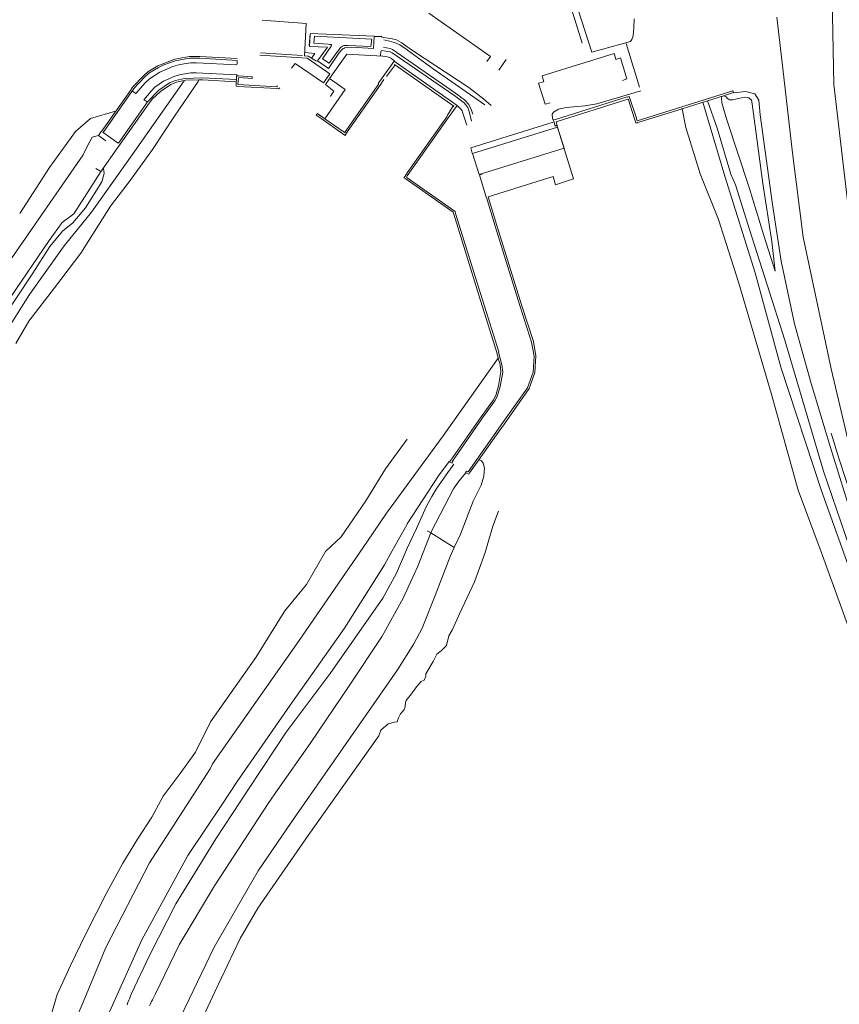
# Model space of a CAD drawing. Header units: metres. Extents: x 66374 to 71914, y 405953 to 412623.
# Tile 7 of 42: x 69795 to 70228, y 408044 to 408564. Entities that reach past the tile are written whole.
import ezdxf

# ---------------------------------------------------------------- set-up
doc = ezdxf.new("R2010")
doc.units = ezdxf.units.M
doc.layers.add('2013-05-24_onderlegger_OVLIJNOBJ', color=252, linetype='Continuous', lineweight=0)

msp = doc.modelspace()

# ---------------------------------------------------------------- linework, layer by layer
at = {"layer": '2013-05-24_onderlegger_OVLIJNOBJ'}
for p, q in [((70078.15, 408607.33), (70097.37, 408546.37)), ((70225.22, 408529.25), (70223.65, 408605.15)), ((70077.26, 408599.39), (70092.32, 408551.17)), ((69946.66, 408561.6), (69923.36, 408563.23)), ((70043.87, 408544.16), (70011.45, 408566.94)), ((70119.61, 408559.26), (70119.84, 408564.03)), ((70195.14, 408564.96), (70198.18, 408537.7)), ((69945.7, 408544.51), (69946.66, 408561.6)), ((70119.18, 408554.98), (70119.61, 408559.26)), ((69948.82, 408555.87), (69948.28, 408549.98)), ((69948.34, 408549.34), (69948.82, 408555.87)), ((69948.75, 408556.29), (69982.61, 408554.78)), ((69950.98, 408554.85), (69950.67, 408551.07)), ((69981.26, 408553.31), (69950.98, 408554.85)), ((69980.82, 408549.31), (69981.26, 408553.31)), ((69982.61, 408554.75), (69982.2, 408548.26)), ((69982.61, 408554.78), (69982.61, 408554.75)), ((69986.51, 408554.62), (69982.61, 408554.75)), ((69986.48, 408554.34), (69991.08, 408553.7)), ((69987.68, 408552.83), (69990.59, 408552.16)), ((69991.08, 408553.7), (69992.99, 408553.3)), ((69992.99, 408553.3), (69993.92, 408553.01)), ((69993.92, 408553.01), (69995.28, 408552.44)), ((69995.28, 408552.44), (69997.15, 408551.33)), ((70117.86, 408552.06), (70118.59, 408553.02)), ((70118.59, 408553.02), (70119.18, 408554.98)), ((69957.91, 408549.12), (69948.34, 408549.34)), ((69950.67, 408551.07), (69958.34, 408550.59)), ((69952.57, 408541.89), (69957.91, 408549.12)), ((69959.78, 408549.6), (69955.25, 408542.88)), ((69958.35, 408550.62), (69959.09, 408550.53)), ((69959.09, 408550.53), (69959.59, 408550.48)), ((69959.59, 408550.48), (69959.85, 408550.43)), ((69960.06, 408550.08), (69959.78, 408549.6)), ((69959.85, 408550.43), (69959.91, 408550.4)), ((69959.91, 408550.4), (69960.02, 408550.31)), ((69960.02, 408550.31), (69960.07, 408550.21)), ((69960.08, 408550.12), (69960.06, 408550.08)), ((69960.07, 408550.21), (69960.08, 408550.12)), ((69963.13, 408546.82), (69963.63, 408547.36)), ((69963.63, 408547.36), (69964.74, 408548.83)), ((69965.1, 408547.3), (69963.92, 408545.86)), ((69964.74, 408548.83), (69965.83, 408549.65)), ((69965.95, 408548.08), (69965.1, 408547.3)), ((69965.83, 408549.65), (69966.47, 408549.86)), ((69966.46, 408548.38), (69965.95, 408548.08)), ((69967.14, 408548.66), (69966.46, 408548.38)), ((69966.47, 408549.86), (69968.79, 408549.98)), ((69968.54, 408548.93), (69967.14, 408548.66)), ((69970.62, 408549.02), (69968.54, 408548.93)), ((69968.79, 408549.98), (69980.82, 408549.31)), ((69982.2, 408548.26), (69970.62, 408549.02)), ((69988.86, 408546.94), (69986.25, 408547.23)), ((69989.06, 408548.67), (69987.5, 408548.86)), ((69990.95, 408548.35), (69989.06, 408548.67)), ((69990.59, 408552.16), (69993.02, 408551.59)), ((69991.87, 408548.05), (69990.95, 408548.35)), ((69992.28, 408547.81), (69991.87, 408548.05)), ((70027.22, 408523.49), (69992.28, 408547.81)), ((69993.02, 408551.59), (69994.22, 408551.2)), ((69994.22, 408551.2), (69996.04, 408550.29)), ((69996.04, 408550.29), (70000, 408547.55)), ((69997.15, 408551.33), (70000, 408549.25)), ((70000, 408549.25), (70001.47, 408548.19)), ((70000, 408547.55), (70000.16, 408547.42)), ((70000.16, 408547.42), (70013.63, 408537.65)), ((70001.47, 408548.19), (70003.3, 408546.91)), ((70097.37, 408546.37), (70117.86, 408552.06)), ((70115.5, 408550.91), (70122.65, 408528)), ((69868.36, 408539.17), (69877.38, 408542.72)), ((69877.38, 408542.72), (69885.14, 408544.13)), ((69877.53, 408541.76), (69885.12, 408543.17)), ((69885.12, 408543.17), (69890.53, 408543.2)), ((69885.14, 408544.13), (69890.58, 408544.13)), ((69890.53, 408543.2), (69910.17, 408542.08)), ((69890.58, 408544.13), (69910.22, 408543.01)), ((69910.17, 408542.08), (69910.18, 408542.08)), ((69910.31, 408541.82), (69910.21, 408540.06)), ((69910.31, 408541.86), (69910.31, 408541.82)), ((69947.14, 408543.26), (69922.28, 408544.74)), ((69944.76, 408544.64), (69922.47, 408545.98)), ((69947.64, 408544.29), (69945.7, 408544.51)), ((69951.22, 408545.76), (69945.91, 408546.14)), ((69959.15, 408535.04), (69947.14, 408543.26)), ((69952.13, 408541.66), (69947.64, 408544.29)), ((69949.63, 408543.39), (69951.22, 408545.76)), ((69958.46, 408537.86), (69952.57, 408541.89)), ((69955.25, 408542.88), (69958.87, 408540.61)), ((69963.92, 408545.86), (69958.46, 408537.86)), ((69958.87, 408540.61), (69963.13, 408546.82)), ((69958.88, 408532.42), (69968.05, 408545.38)), ((69968.05, 408545.38), (69987.08, 408544.26)), ((69986.02, 408547.01), (69985.86, 408544.51)), ((69987.08, 408544.26), (69988.81, 408544.03)), ((69988.81, 408544.03), (69990.1, 408543.8)), ((69991.02, 408546.55), (69988.86, 408546.94)), ((69990.1, 408543.8), (69990.72, 408543.6)), ((69990.72, 408543.6), (69991.3, 408543.32)), ((69991.98, 408546.08), (69991.02, 408546.55)), ((69991.3, 408543.32), (69991.57, 408543.14)), ((69991.57, 408543.14), (69993.33, 408541.79)), ((70024.55, 408523.71), (69991.98, 408546.08)), ((70003.3, 408546.91), (70032.49, 408527.74)), ((70041.95, 408541.44), (70043.87, 408544.16)), ((70052.2, 408542.46), (70048.31, 408536.9)), ((70109.23, 408545.7), (70071.21, 408533.82)), ((70110.17, 408542.66), (70109.23, 408545.7)), ((70112.55, 408543.33), (70110.19, 408542.59)), ((70115.98, 408532.26), (70112.55, 408543.33)), ((69863.16, 408536.1), (69868.36, 408539.17)), ((69863.66, 408535.24), (69868.7, 408538.3)), ((69868.7, 408538.3), (69871.57, 408539.68)), ((69869.43, 408535.87), (69876.35, 408538.89)), ((69871.57, 408539.68), (69877.53, 408541.76)), ((69876.35, 408538.89), (69879.99, 408539.84)), ((69879.99, 408539.84), (69885.83, 408540.75)), ((69885.83, 408540.75), (69888.76, 408540.8)), ((69888.76, 408540.8), (69910.06, 408539.71)), ((69938.96, 408537.92), (69940.85, 408540.35)), ((69940.85, 408540.35), (69955.74, 408530.18)), ((69984.62, 408529.82), (69993.11, 408541.7)), ((69988.98, 408533.57), (69993.27, 408539.17)), ((69993.11, 408541.7), (70026.41, 408518.21)), ((69993.2, 408539.58), (69993.34, 408539.81)), ((69993.27, 408539.17), (69993.2, 408539.58)), ((69993.34, 408539.81), (70024.66, 408517.86)), ((70013.63, 408537.65), (70040.99, 408518.66)), ((70198.18, 408537.7), (70203.27, 408493.25)), ((69854.84, 408527.71), (69860.92, 408534.14)), ((69855.56, 408527.04), (69861.48, 408533.31)), ((69860.92, 408534.14), (69863.16, 408536.1)), ((69861.48, 408533.31), (69863.66, 408535.24)), ((69861.58, 408530.05), (69863.92, 408532.29)), ((69863.92, 408532.29), (69869.43, 408535.87)), ((69871.33, 408531.01), (69877.37, 408533.75)), ((69877.63, 408531.47), (69874.58, 408530.14)), ((69877.37, 408533.75), (69880.57, 408534.62)), ((69882.45, 408532.58), (69877.63, 408531.47)), ((69882.9, 408531.58), (69878.21, 408530.55)), ((69880.57, 408534.62), (69885.86, 408535.5)), ((69891.97, 408532.8), (69882.45, 408532.58)), ((69889.93, 408531.71), (69882.9, 408531.58)), ((69885.86, 408535.5), (69888.52, 408535.55)), ((69888.52, 408535.55), (69909.82, 408534.5)), ((69889.72, 408530.94), (69889.93, 408531.71)), ((69889.93, 408531.71), (69889.96, 408531.84)), ((69891.98, 408531.74), (69889.93, 408531.71)), ((69909.7, 408531.9), (69891.97, 408532.8)), ((69909.67, 408530.82), (69891.98, 408531.74)), ((69909.74, 408529.44), (69909.93, 408532.99)), ((69909.99, 408533.95), (69909.93, 408533.95)), ((69909.93, 408533.95), (69909.93, 408533.02)), ((69909.99, 408533.95), (69909.97, 408533.82)), ((69910.06, 408534.53), (69909.99, 408533.95)), ((69910.12, 408533.94), (69909.99, 408533.95)), ((69910.1, 408534.56), (69910.12, 408533.94)), ((69910.12, 408533.94), (69910.12, 408533.92)), ((69911.08, 408533.86), (69910.12, 408533.94)), ((69910.86, 408532.93), (69910.66, 408529.38)), ((69918.15, 408532.48), (69911.04, 408532.96)), ((69918.19, 408533.41), (69911.11, 408533.86)), ((69918.2, 408532.54), (69918.22, 408533.41)), ((69955.74, 408530.18), (69959.15, 408535.04)), ((69958.81, 408532.06), (69956.84, 408529.31)), ((69967.19, 408526.75), (69958.88, 408532.42)), ((69985.7, 408529.06), (69987.7, 408531.9)), ((70071.21, 408533.82), (70072.14, 408530.81)), ((70113.62, 408531.52), (70115.98, 408532.26)), ((69853.86, 408526.21), (69854.78, 408527.58)), ((69854.69, 408525.63), (69855.63, 408527.01)), ((69854.8, 408492.19), (69882.2, 408531.26)), ((69856.92, 408524.67), (69861.58, 408530.05)), ((69868.9, 408526.37), (69862.83, 408520.1)), ((69864.77, 408525.89), (69866.71, 408527.84)), ((69866.71, 408527.84), (69871.33, 408531.01)), ((69874.58, 408530.14), (69868.9, 408526.37)), ((69875.24, 408529.27), (69869.69, 408525.63)), ((69878.21, 408530.55), (69875.24, 408529.27)), ((69877.22, 408512.64), (69889.72, 408530.94)), ((69909.66, 408528.42), (69909.74, 408529.44)), ((69910.67, 408528.29), (69909.66, 408528.42)), ((69931.14, 408527.14), (69910.67, 408528.29)), ((69910.74, 408529.28), (69931.16, 408528.13)), ((69931.14, 408528.1), (69931.16, 408528.13)), ((69931.16, 408528.13), (69931.47, 408528.64)), ((69931.16, 408528.13), (69931.22, 408528.13)), ((69931.22, 408527.14), (69932.03, 408527.1)), ((69932.03, 408527.1), (69932.78, 408527.58)), ((69956.57, 408511.21), (69967.19, 408526.75)), ((69956.84, 408529.31), (69961.27, 408525.82)), ((69966.82, 408503.84), (69984.96, 408529.63)), ((69967.62, 408503.26), (69985.76, 408529.06)), ((70032.49, 408527.74), (70040.37, 408521.66)), ((70069.37, 408529.95), (70071.97, 408530.76)), ((70072.8, 408518.88), (70069.37, 408529.95)), ((70072.14, 408530.81), (70072.15, 408530.78)), ((70236.72, 408430.46), (70225.22, 408529.25)), ((69838.55, 408504.42), (69853.86, 408526.21)), ((69839.45, 408503.96), (69854.69, 408525.63)), ((69856.9, 408524.45), (69854.94, 408525.73)), ((69860.91, 408521.28), (69864.77, 408525.89)), ((69861.22, 408521.15), (69862.7, 408520.13)), ((69865.48, 408521.7), (69863.73, 408519.49)), ((69869.69, 408525.63), (69865.48, 408521.7)), ((69959.51, 408523.2), (69959.42, 408523.07)), ((69961.27, 408525.82), (69959.51, 408523.2)), ((70026.53, 408522.21), (70024.55, 408523.71)), ((70030.03, 408519.65), (70026.53, 408522.21)), ((70028.34, 408522.72), (70027.22, 408523.49)), ((70030.23, 408521.28), (70028.34, 408522.72)), ((70032.46, 408518.75), (70030.23, 408521.28)), ((70040.37, 408521.66), (70044.36, 408518.3)), ((70116.11, 408522.78), (70078.18, 408510.78)), ((70078.53, 408509.66), (70116.46, 408521.63)), ((70123.3, 408526.02), (70100.16, 408519.04)), ((70117.2, 408522.98), (70116.04, 408522.72)), ((70119.99, 408511.14), (70116.56, 408521.76)), ((70120.97, 408511.46), (70117.2, 408522.98)), ((70121.35, 408510.14), (70171.85, 408525.94)), ((70158.53, 408520.74), (70166.87, 408523.35)), ((70166.11, 408523.1), (70165.93, 408522.05)), ((70165.93, 408522.05), (70165.98, 408519.65)), ((70166.87, 408523.35), (70166.86, 408523.36)), ((70166.87, 408523.35), (70172.2, 408525.02)), ((70168.36, 408522.75), (70166.87, 408523.35)), ((70169.06, 408521.92), (70168.36, 408522.75)), ((70170.05, 408521.31), (70169.06, 408521.92)), ((70171.85, 408521.18), (70170.05, 408521.31)), ((70171.85, 408525.94), (70171.8, 408526.08)), ((70171.85, 408525.94), (70171.89, 408525.95)), ((70172.18, 408525.09), (70171.85, 408525.94)), ((70174.84, 408521.86), (70171.85, 408521.18)), ((70172.18, 408524.96), (70178.65, 408525.54)), ((70178.1, 408522.69), (70174.84, 408521.86)), ((70180.26, 408522.3), (70178.1, 408522.69)), ((70178.65, 408525.54), (70183.5, 408524.35)), ((70181.64, 408520.99), (70180.26, 408522.3)), ((70183.5, 408524.35), (70185.52, 408521.12)), ((70185.52, 408521.12), (70186.2, 408513.34)), ((69862.83, 408520.1), (69847.55, 408498.4)), ((69863.73, 408519.49), (69848.45, 408497.79)), ((70024.09, 408517.7), (70021.28, 408513.12)), ((70026.41, 408518.21), (70022.16, 408512.45)), ((70024.49, 408517.5), (70024.09, 408517.7)), ((70024.66, 408517.86), (70024.49, 408517.5)), ((70028.22, 408516.35), (70026.48, 408518.11)), ((70028.91, 408515.4), (70028.22, 408516.35)), ((70032.03, 408517.21), (70030.03, 408519.65)), ((70032.58, 408515.74), (70032.03, 408517.21)), ((70033.91, 408515.71), (70032.46, 408518.75)), ((70075.52, 408519.72), (70072.8, 408518.88)), ((70079.78, 408516.29), (70077.13, 408514.75)), ((70083.84, 408517.15), (70079.78, 408516.29)), ((70093.7, 408518.01), (70083.84, 408517.15)), ((70100.16, 408519.04), (70093.7, 408518.01)), ((70121.66, 408509.18), (70145.12, 408516.54)), ((70145.08, 408516.77), (70145.12, 408516.54)), ((70145.12, 408516.54), (70158.53, 408520.74)), ((70145.12, 408516.54), (70147.05, 408506.56)), ((70156, 408519.94), (70167.62, 408480.83)), ((70163.58, 408506.18), (70158.54, 408520.74)), ((70165.98, 408519.65), (70168.73, 408510.66)), ((70182.04, 408519.2), (70181.64, 408520.99)), ((70187.64, 408477.02), (70182.04, 408519.2)), ((69824.93, 408504.54), (69832.82, 408511.33)), ((69832.82, 408511.33), (69846.02, 408515.23)), ((69865.6, 408495.04), (69877.22, 408512.64)), ((69952.36, 408513.73), (69951.97, 408513.12)), ((69951.97, 408513.12), (69954.49, 408511.36)), ((69952.4, 408513.95), (69953.29, 408513.36)), ((69952.53, 408513.95), (69953.33, 408513.43)), ((69953.29, 408513.36), (69954.86, 408512.32)), ((69953.33, 408513.43), (69955.03, 408512.32)), ((69954.54, 408511.3), (69966.08, 408503.2)), ((69955.17, 408512.19), (69956.57, 408511.21)), ((69956.5, 408511.1), (69956.57, 408511.21)), ((69956.57, 408511.21), (69966.7, 408504.1)), ((70020.98, 408512.19), (70000, 408482.59)), ((70021.68, 408511.74), (70000, 408481.09)), ((70021.28, 408513.12), (70020.98, 408512.19)), ((70022.16, 408512.45), (70021.68, 408511.74)), ((70029.25, 408514.67), (70028.91, 408515.4)), ((70029.76, 408513.15), (70029.25, 408514.67)), ((70031.42, 408507.87), (70029.76, 408513.15)), ((70033.98, 408509.89), (70032.58, 408515.74)), ((70034.67, 408513.63), (70033.91, 408515.71)), ((70077.13, 408514.75), (70076.52, 408513.63)), ((70076.52, 408513.63), (70076.74, 408511.42)), ((70076.74, 408511.42), (70077.07, 408510.53)), ((70078.18, 408510.78), (70077.13, 408510.59)), ((70120.33, 408510.14), (70119.99, 408511.14)), ((70121.27, 408510.4), (70120.97, 408511.46)), ((70168.73, 408510.66), (70180.4, 408474.98)), ((70186.2, 408513.34), (70192.83, 408465.98)), ((70033.5, 408495.87), (70077.01, 408509.47)), ((70079.26, 408506.85), (70034.44, 408492.9)), ((70077.13, 408510.59), (70077.5, 408509.18)), ((70078.13, 408507.39), (70077.53, 408509.18)), ((70079.03, 408507.81), (70078.15, 408507.39)), ((70079.14, 408507.74), (70078.58, 408509.54)), ((70087.84, 408479.58), (70079.03, 408507.81)), ((70082.76, 408495.68), (70079.26, 408506.85)), ((70120.67, 408509.02), (70120.33, 408510.14)), ((70121.68, 408509.15), (70120.67, 408509.02)), ((70147.05, 408506.56), (70154.55, 408482.18)), ((70170.78, 408481.92), (70163.58, 408506.18)), ((69811.23, 408485.41), (69824.93, 408504.54)), ((69831.22, 408496.86), (69833.72, 408501.44)), ((69833.72, 408501.44), (69837.06, 408502.36)), ((69837.04, 408502.37), (69838.53, 408504.42)), ((69837.06, 408502.36), (69837.04, 408502.37)), ((69837.06, 408502.36), (69837.22, 408502.4)), ((69837.82, 408501.92), (69837.06, 408502.36)), ((69840.93, 408499.64), (69837.82, 408501.82)), ((69839.45, 408503.96), (69839.34, 408504.03)), ((69839.38, 408503.87), (69839.45, 408503.96)), ((69842.41, 408501.89), (69839.45, 408503.96)), ((69847.48, 408498.37), (69842.41, 408501.89)), ((69966.03, 408503.2), (69967.22, 408502.4)), ((69967.22, 408502.4), (69967.68, 408503.3)), ((69828.98, 408492.26), (69831.22, 408496.86)), ((69838.87, 408484), (69846.78, 408495.36)), ((69846.78, 408495.36), (69848.42, 408497.76)), ((69853.82, 408478.66), (69865.6, 408495.04)), ((70034.33, 408493.09), (70033.5, 408495.87)), ((70037.94, 408481.73), (70082.76, 408495.68)), ((69779.31, 408420.8), (69828.98, 408492.26)), ((69833.34, 408461.86), (69854.8, 408492.19)), ((70034.44, 408492.9), (70037.94, 408481.73)), ((70203.27, 408493.25), (70209.03, 408448.77)), ((69795.44, 408461.12), (69811.23, 408485.41)), ((69837.73, 408483.65), (69835.58, 408484.99)), ((69839.61, 408484.93), (69840.04, 408482.37)), ((69824, 408461.06), (69838.16, 408483.04)), ((69838.26, 408483.14), (69837.7, 408483.65)), ((69838.82, 408483.94), (69838.26, 408483.14)), ((69840.04, 408482.37), (69838.79, 408477.92)), ((69998.83, 408480.96), (69998.25, 408480.1)), ((69998.25, 408480.1), (69999.26, 408479.58)), ((70000, 408482.59), (69998.83, 408480.93)), ((70000, 408479.01), (69999.22, 408479.55)), ((70000, 408481.09), (69999.54, 408480.42)), ((70000, 408479.97), (69999.66, 408480.19)), ((70025.21, 408462.21), (70000, 408479.97)), ((70038.07, 408481.57), (70039.61, 408481.92)), ((70041.73, 408469.76), (70038.07, 408481.57)), ((70042.66, 408469.92), (70076.94, 408480.67)), ((70076.94, 408480.67), (70078.28, 408476.35)), ((70078.28, 408476.35), (70087.84, 408479.58)), ((70154.55, 408482.18), (70164.38, 408457.95)), ((70167.62, 408480.83), (70183.58, 408429.82)), ((70173.29, 408476.32), (70170.78, 408481.92)), ((69838.79, 408477.92), (69830.09, 408464.26)), ((69843.38, 408464.99), (69853.82, 408478.66)), ((70024.26, 408461.89), (70000, 408479.01)), ((70180.65, 408452.8), (70173.29, 408476.32)), ((70180.4, 408474.98), (70188.21, 408449.57)), ((70192.46, 408446.43), (70187.64, 408477.02)), ((70046.39, 408454.53), (70041.75, 408469.73)), ((70042.66, 408469.92), (70042.64, 408469.98)), ((70047.31, 408454.82), (70042.66, 408469.92)), ((69830.09, 408464.26), (69823.45, 408456.29)), ((69827.74, 408440.26), (69843.38, 408464.99)), ((70192.83, 408465.98), (70197.38, 408435.97)), ((69817.86, 408456.48), (69824, 408461.06)), ((69819, 408444.06), (69833.34, 408461.86)), ((70024.59, 408460.86), (70024.26, 408461.89)), ((70038.74, 408415.3), (70024.59, 408460.86)), ((70025.51, 408461.15), (70025.21, 408462.21)), ((70039.66, 408415.58), (70025.51, 408461.15)), ((69811, 408446.88), (69817.86, 408456.48)), ((69823.45, 408456.29), (69818.04, 408451.9)), ((70059.48, 408412.7), (70046.39, 408454.53)), ((70060.37, 408412.96), (70047.31, 408454.82)), ((70164.38, 408457.95), (70174.99, 408424.45)), ((69818.04, 408451.9), (69811.31, 408443.78)), ((70199.38, 408394.3), (70180.65, 408452.8)), ((70188.21, 408449.57), (70194.27, 408430.82)), ((70209.03, 408448.77), (70223.78, 408379.2)), ((69790.41, 408416.7), (69811, 408446.88)), ((69800.68, 408418.43), (69819, 408444.06)), ((69811.31, 408443.78), (69802.42, 408429.63)), ((70194.27, 408430.82), (70192.46, 408446.43)), ((69813.75, 408421.89), (69827.74, 408440.26)), ((70197.38, 408435.97), (70204.41, 408402.88)), ((69802.42, 408429.63), (69776.82, 408391.2)), ((70183.58, 408429.82), (70197.23, 408380.06)), ((70174.99, 408424.45), (70192.02, 408366.37)), ((69787.03, 408396.9), (69800.68, 408418.43)), ((69800.2, 408404.32), (69813.75, 408421.89)), ((70047.35, 408387.87), (70038.74, 408415.3)), ((70048.27, 408388.16), (70039.66, 408415.58)), ((70065.67, 408393.25), (70059.48, 408412.7)), ((70066.56, 408393.54), (70060.37, 408412.96)), ((69793.34, 408392.48), (69800.2, 408404.32)), ((70204.41, 408402.88), (70213.27, 408371.49)), ((70066.96, 408385.92), (70065.67, 408393.25)), ((70067.92, 408386.08), (70066.56, 408393.54)), ((70219.65, 408325.12), (70199.38, 408394.3)), ((70047.32, 408387.78), (70048.08, 408384.86)), ((70048.24, 408388.03), (70049.98, 408381.22)), ((70066.42, 408377.34), (70066.96, 408385.92)), ((70067.37, 408377.28), (70067.92, 408386.08)), ((70019.05, 408343.81), (70048.08, 408384.86)), ((70048.08, 408384.86), (70048.15, 408384.96)), ((70048.08, 408384.86), (70049.02, 408381.25)), ((70049.02, 408381.25), (70049.43, 408377.58)), ((70049.98, 408381.22), (70050.37, 408377.45)), ((70049.43, 408377.58), (70048.23, 408370.11)), ((70050.37, 408377.45), (70049.11, 408369.79)), ((70063.42, 408369.18), (70066.42, 408377.34)), ((70064.32, 408368.86), (70067.37, 408377.28)), ((70197.23, 408380.06), (70218.56, 408315.23)), ((70223.78, 408379.2), (70233.62, 408337.41)), ((70213.27, 408371.49), (70223.47, 408337.63)), ((70046.7, 408365.09), (70045.46, 408362.82)), ((70048.23, 408370.11), (70046.7, 408365.09)), ((70049.11, 408369.79), (70047.54, 408364.6)), ((70050.46, 408350.75), (70063.42, 408369.18)), ((70051.25, 408350.18), (70064.32, 408368.86)), ((70192.02, 408366.37), (70206.38, 408315.07)), ((70045.46, 408362.82), (70038.99, 408353.89)), ((70046.25, 408362.24), (70039.78, 408353.34)), ((70047.54, 408364.6), (70046.25, 408362.24)), ((70038.99, 408353.89), (70023.06, 408330.98)), ((70039.78, 408353.34), (70023.82, 408330.4)), ((70032.09, 408324.7), (70050.46, 408350.75)), ((70047.15, 408344.37), (70051.25, 408350.18)), ((70040.82, 408335.41), (70047.15, 408344.37)), ((70227.74, 408332.06), (70223.85, 408345.15)), ((70000, 408342.05), (69988.45, 408326.4)), ((69989.1, 408302.94), (70019.05, 408343.81)), ((70037.81, 408331.13), (70040.82, 408335.41)), ((70223.47, 408337.63), (70235.55, 408298.53)), ((70016.5, 408322.66), (70022.18, 408330.18)), ((70024.61, 408328.77), (70020.6, 408323.14)), ((70023.03, 408330.94), (70022.37, 408330.08)), ((70022.37, 408330.08), (70023.78, 408329.38)), ((70024.14, 408330.02), (70023.75, 408330.4)), ((70023.78, 408329.38), (70024.14, 408330.02)), ((70032.9, 408324.18), (70037.81, 408331.13)), ((70037.79, 408331.14), (70037.81, 408331.13)), ((70037.81, 408331.13), (70039.17, 408330.56)), ((70039.17, 408330.56), (70040, 408329.38)), ((70040, 408329.38), (70040.74, 408326.66)), ((70244.73, 408280.13), (70227.74, 408332.06)), ((69988.45, 408326.4), (69978.2, 408309.41)), ((70027.23, 408319.78), (70030.87, 408324.17)), ((70031.34, 408325.12), (70030.72, 408324.22)), ((70030.72, 408324.22), (70030.87, 408324.17)), ((70030.87, 408324.17), (70030.99, 408324.32)), ((70030.87, 408324.17), (70032.44, 408323.62)), ((70031.94, 408324.77), (70031.34, 408325.12)), ((70032.44, 408323.62), (70032.9, 408324.18)), ((70040.74, 408326.66), (70040.51, 408322.56)), ((70238.1, 408271.55), (70219.65, 408325.12)), ((70000, 408297.28), (70016.5, 408322.66)), ((70020.6, 408323.14), (70015.3, 408315.61)), ((70024.46, 408315.76), (70027.23, 408319.78)), ((70040.51, 408322.56), (70038.96, 408317.76)), ((70015.3, 408315.61), (70012.9, 408311.71)), ((70019.88, 408307.04), (70024.46, 408315.76)), ((70038.96, 408317.76), (70034.86, 408309.22)), ((70206.38, 408315.07), (70218.42, 408282.53)), ((70218.56, 408315.23), (70248.47, 408231.04)), ((69978.2, 408309.41), (69965.17, 408290.53)), ((70012.9, 408311.71), (70010.06, 408306.22)), ((70034.86, 408309.22), (70028.06, 408291.87)), ((69978.59, 408287.65), (69989.1, 408302.94)), ((70010.06, 408306.22), (70004.96, 408294.91)), ((70012.46, 408292.7), (70019.88, 408307.04)), ((70048.18, 408304.06), (70045.19, 408296.16)), ((69991.96, 408283.1), (70000, 408297.15)), ((70000, 408284.45), (70004.96, 408294.91)), ((70012.39, 408292.52), (70005.58, 408274.88)), ((70010.66, 408293.6), (70010.8, 408293.51)), ((70010.8, 408293.51), (70012.39, 408292.52)), ((70012.39, 408292.52), (70012.46, 408292.7)), ((70012.39, 408292.52), (70024.8, 408284.75)), ((70045.19, 408296.16), (70040.9, 408281.57)), ((69943.04, 408235.62), (69978.59, 408287.65)), ((69965.17, 408290.53), (69956.85, 408282.69)), ((70028.06, 408291.87), (70024.8, 408284.75)), ((69956.85, 408282.69), (69946.88, 408265.28)), ((69988.02, 408275.68), (69991.96, 408283.1)), ((69999.57, 408283.52), (69994.32, 408271.26)), ((70000, 408284.45), (69999.57, 408283.52)), ((70022.67, 408280.1), (70024.8, 408284.75)), ((70024.8, 408284.75), (70024.82, 408284.74)), ((70218.42, 408282.53), (70237.56, 408229.98)), ((70014.82, 408259.52), (70022.67, 408280.1)), ((70040.9, 408281.57), (70035.56, 408266.59)), ((69966.89, 408242.24), (69988.02, 408275.68)), ((70005.58, 408274.88), (69997.91, 408258.08)), ((69994.32, 408271.26), (69987.19, 408258.14)), ((70035.56, 408266.59), (70027.79, 408250.18)), ((69946.88, 408265.28), (69935.38, 408251.39)), ((69987.19, 408258.14), (69959.34, 408218.18)), ((69997.91, 408258.08), (69986.71, 408237.92)), ((70007.9, 408242.15), (70014.82, 408259.52)), ((69935.38, 408251.39), (69920.03, 408226.66)), ((70027.79, 408250.18), (70023.74, 408241.12)), ((69939.5, 408203.3), (69966.89, 408242.24)), ((70003.53, 408233.95), (70007.9, 408242.15)), ((70023.74, 408241.12), (70021.99, 408238.08)), ((69897.18, 408170.62), (69943.04, 408235.62)), ((69986.71, 408237.92), (69969.72, 408212.26)), ((70021.99, 408238.08), (70020.77, 408233.09)), ((69994.86, 408220.29), (70003.53, 408233.95)), ((70017.94, 408230.21), (70015.54, 408228.45)), ((70020.77, 408233.09), (70017.94, 408230.21)), ((69920.03, 408226.66), (69896.1, 408192.77)), ((70015.54, 408228.45), (70013.67, 408224.61)), ((69986.47, 408208.03), (69994.86, 408220.29)), ((70013.67, 408224.61), (70009.85, 408218.11)), ((69959.34, 408218.18), (69936.15, 408187.33)), ((70008.94, 408214.82), (70007.38, 408214.02)), ((70009.82, 408216.8), (70008.94, 408214.82)), ((70009.85, 408218.11), (70009.82, 408216.8)), ((69969.72, 408212.26), (69948.77, 408181.28)), ((70004.9, 408211.26), (70001.8, 408206.85)), ((70007.38, 408214.02), (70004.9, 408211.26)), ((69966.21, 408179.04), (69986.47, 408208.03)), ((69999.48, 408204.06), (69999.09, 408203.04)), ((69999.78, 408204.51), (69999.48, 408204.06)), ((70001.8, 408206.85), (69999.78, 408204.51)), ((69910.26, 408161.31), (69939.5, 408203.3)), ((69998.09, 408198.69), (69996.42, 408196.93)), ((69998.43, 408199.33), (69998.09, 408198.69)), ((69998.9, 408200.7), (69998.43, 408199.33)), ((69999.09, 408203.04), (69998.9, 408200.7)), ((69995.37, 408194.82), (69994.72, 408192.8)), ((69996.42, 408196.93), (69995.37, 408194.82)), ((69896.1, 408192.77), (69888.17, 408176.67)), ((69985.06, 408185.41), (69986.11, 408188.32)), ((69986.11, 408188.32), (69989.94, 408191.71)), ((69989.94, 408191.71), (69993.33, 408192.48)), ((69994.72, 408192.8), (69993.33, 408192.48)), ((69936.15, 408187.33), (69916.54, 408157.7)), ((69948.14, 408133.31), (69985.06, 408185.41)), ((69948.77, 408181.28), (69931.75, 408157.06)), ((69938.78, 408139.58), (69966.21, 408179.04)), ((69888.17, 408176.67), (69880.06, 408165.5)), ((69864.01, 408118.24), (69895.99, 408167.94)), ((69895.99, 408167.94), (69897.18, 408170.62)), ((69880.06, 408165.5), (69871.19, 408153.47)), ((69916.54, 408157.7), (69899.03, 408131.01)), ((69902.08, 408148.96), (69910.26, 408161.31)), ((69931.75, 408157.06), (69926.51, 408149.57)), ((69871.19, 408153.47), (69865.21, 408142.46)), ((69884.25, 408122.08), (69902.08, 408148.96)), ((69926.51, 408149.57), (69898.31, 408106.08)), ((69865.21, 408142.46), (69857.67, 408130.85)), ((69921.32, 408114.02), (69938.78, 408139.58)), ((69921.13, 408094.34), (69948.14, 408133.31)), ((69857.67, 408130.85), (69849.84, 408118.02)), ((69899.03, 408131.01), (69877.82, 408096.67)), ((69859.9, 408077.63), (69884.25, 408122.08)), ((69840.98, 408073.57), (69864.01, 408118.24)), ((69849.84, 408118.02), (69841.46, 408102.59)), ((69898.02, 408073.7), (69921.32, 408114.02)), ((69898.31, 408106.08), (69879.69, 408074.94)), ((69841.46, 408102.59), (69830.18, 408080.51)), ((69877.82, 408096.67), (69864.11, 408069.63)), ((69911.78, 408078.27), (69921.13, 408094.34)), ((69830.18, 408080.51), (69822.34, 408064.03)), ((69840.61, 408034.53), (69859.9, 408077.63)), ((69879.69, 408074.94), (69867.18, 408049.12)), ((69898.42, 408050.08), (69911.78, 408078.27)), ((69828.91, 408044.7), (69840.98, 408073.57)), ((69864.11, 408069.63), (69854.45, 408049.22)), ((69880.46, 408037.06), (69898.02, 408073.7)), ((69822.34, 408064.03), (69815.21, 408048.7)), ((69815.21, 408048.7), (69810.64, 408033.12)), ((69853.96, 408048.05), (69853.49, 408046.88)), ((69854.45, 408049.22), (69853.96, 408048.05)), ((69866.62, 408048.09), (69866.07, 408047.05)), ((69867.18, 408049.12), (69866.62, 408048.09)), ((69885.73, 408022.94), (69898.42, 408050.08)), ((69818.55, 408020.41), (69828.91, 408044.7)), ((69852.59, 408044.51), (69852.16, 408043.32)), ((69853.03, 408045.7), (69852.59, 408044.51)), ((69853.49, 408046.88), (69853.03, 408045.7)), ((69864.52, 408043.9), (69864.03, 408042.84)), ((69865.02, 408044.96), (69864.52, 408043.9)), ((69865.54, 408046.01), (69865.02, 408044.96)), ((69866.07, 408047.05), (69865.54, 408046.01))]:
    msp.add_line(p, q, dxfattribs=at)

doc.saveas('drawing.dxf')
